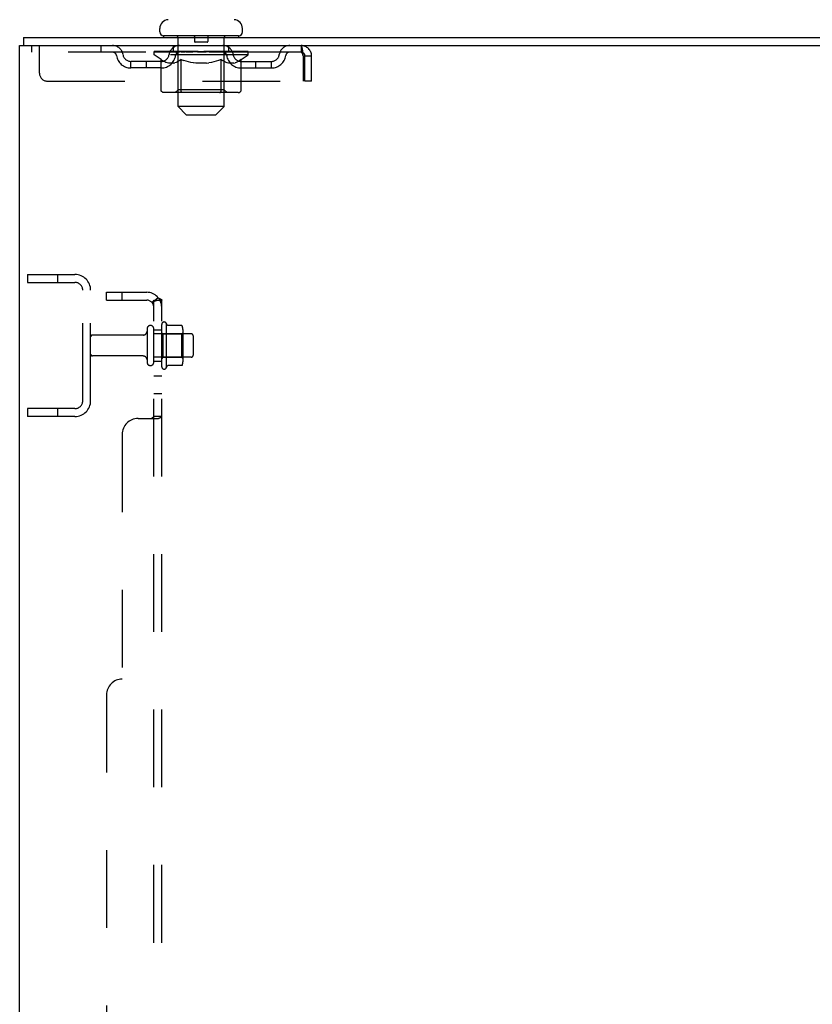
# Model space of a CAD drawing. Header units: inches. Extents: x 0 to 224, y 0 to 145.
# Tile 5 of 15: x 27 to 39, y 110 to 126. Entities that reach past the tile are written whole.
import ezdxf

# ---------------------------------------------------------------- set-up
doc = ezdxf.new("R2010")
doc.units = ezdxf.units.IN
doc.header["$LTSCALE"] = 12.302632
doc.header["$MEASUREMENT"] = 0
doc.linetypes.add('HIDDEN', pattern=[0.2, 0.1, -0.1])
doc.layers.get('0').update_dxf_attribs({"linetype": 'CONTINUOUS'})
doc.layers.add('DEFAULT_2', color=8, linetype='HIDDEN')
doc.layers.add('SUBPANELS', color=7, linetype='CONTINUOUS')

msp = doc.modelspace()

# ---------------------------------------------------------------- linework, layer by layer
at = {"color": 7, "linetype": 'Continuous'}
for p, q in [((29.02, 125.72), (29.02, 125.774)), ((30.33, 125.72), (30.33, 125.774)), ((26.863, 125.63), (26.863, 125.505)), ((26.863, 125.63), (50.55, 125.63)), ((29.08, 125.66), (29.08, 125.63)), ((30.27, 125.66), (29.08, 125.66)), ((30.27, 125.66), (30.27, 125.63)), ((26.8, 41.755), (26.8, 125.505)), ((26.8, 125.505), (50.55, 125.505))]:
    msp.add_line(p, q, dxfattribs=at)
for centre, radius, start, end in [((29.16, 125.774), 0.14, 92.9727, 180), ((30.19, 125.774), 0.14, 0, 87.0273), ((29.08, 125.72), 0.06, 180, 270), ((30.27, 125.72), 0.06, 270, 360)]:
    msp.add_arc(centre, radius, start, end, dxfattribs=at)
at = {"layer": 'DEFAULT_2', "color": 8, "linetype": 'HIDDEN'}
for p, q in [((29.31, 124.54), (29.31, 125.63)), ((29.57, 125.65), (29.57, 125.57)), ((29.77, 125.56), (29.58, 125.56)), ((29.78, 125.65), (29.78, 125.57)), ((30.04, 124.54), (30.04, 125.63)), ((26.988, 125.505), (26.988, 125.401)), ((31.258, 125.401), (26.988, 125.401)), ((27.113, 125.067), (27.113, 125.505)), ((28.088, 125.505), (28.088, 125.401)), ((28.932, 125.358), (28.932, 125.404)), ((28.932, 125.404), (29.288, 125.404)), ((29.04, 125.282), (28.932, 125.358)), ((30.419, 125.358), (28.932, 125.358)), ((28.933, 125.404), (28.933, 125.41)), ((29.073, 125.408), (28.933, 125.41)), ((28.943, 125.404), (28.943, 125.412)), ((28.954, 125.401), (28.954, 125.405)), ((28.964, 125.401), (28.964, 125.405)), ((28.965, 125.401), (28.965, 125.405)), ((28.977, 125.404), (28.977, 125.412)), ((28.996, 125.401), (28.996, 125.405)), ((28.998, 125.401), (28.998, 125.405)), ((29.031, 125.404), (29.031, 125.412)), ((29.049, 125.401), (29.049, 125.405)), ((29.052, 125.401), (29.052, 125.405)), ((29.073, 125.404), (29.073, 125.408)), ((29.106, 125.404), (29.106, 125.412)), ((29.107, 125.401), (29.107, 125.404)), ((29.108, 125.401), (29.108, 125.404)), ((29.111, 125.401), (29.111, 125.404)), ((29.12, 125.401), (29.12, 125.405)), ((29.121, 125.401), (29.121, 125.404)), ((29.125, 125.401), (29.125, 125.405)), ((29.128, 125.401), (29.128, 125.405)), ((29.132, 125.401), (29.132, 125.404)), ((29.151, 125.401), (29.151, 125.404)), ((29.169, 125.401), (29.169, 125.404)), ((29.171, 125.401), (29.171, 125.407)), ((29.197, 125.404), (29.197, 125.412)), ((29.197, 125.401), (29.197, 125.404)), ((29.209, 125.401), (29.209, 125.405)), ((29.214, 125.401), (29.214, 125.405)), ((29.222, 125.401), (29.222, 125.404)), ((29.238, 125.401), (29.238, 125.505)), ((29.238, 125.401), (29.238, 125.409)), ((29.258, 125.401), (29.258, 125.404)), ((29.261, 125.401), (29.261, 125.404)), ((29.288, 125.401), (29.288, 125.404)), ((29.367, 125.404), (29.301, 125.404)), ((29.304, 125.404), (29.304, 125.412)), ((29.309, 124.806), (29.309, 125.354)), ((29.312, 125.401), (29.312, 125.405)), ((29.317, 125.401), (29.317, 125.405)), ((29.324, 125.401), (29.324, 125.41)), ((29.332, 125.401), (29.332, 125.404)), ((29.343, 125.401), (29.343, 125.404)), ((29.367, 125.401), (29.367, 125.404)), ((29.454, 125.404), (29.392, 125.404)), ((29.416, 125.401), (29.416, 125.404)), ((29.421, 125.404), (29.421, 125.412)), ((29.425, 125.401), (29.425, 125.405)), ((29.428, 125.401), (29.428, 125.411)), ((29.432, 125.401), (29.432, 125.405)), ((29.441, 125.401), (29.441, 125.405)), ((29.454, 125.401), (29.454, 125.404)), ((29.549, 125.404), (29.491, 125.404)), ((29.507, 125.401), (29.507, 125.404)), ((29.541, 125.404), (29.675, 125.412)), ((29.546, 125.404), (29.546, 125.412)), ((29.547, 125.412), (29.546, 125.412)), ((29.547, 125.405), (29.547, 125.412)), ((29.547, 125.401), (29.547, 125.405)), ((29.549, 125.401), (29.549, 125.404)), ((29.552, 125.401), (29.552, 125.405)), ((29.553, 125.401), (29.553, 125.405)), ((29.647, 125.404), (29.596, 125.404)), ((29.604, 125.401), (29.604, 125.404)), ((29.647, 125.401), (29.647, 125.404)), ((29.672, 125.405), (29.672, 125.405)), ((29.672, 125.401), (29.672, 125.405)), ((29.672, 125.401), (29.672, 125.405)), ((29.675, 125.404), (29.675, 125.412)), ((29.675, 125.412), (29.81, 125.404)), ((29.678, 125.401), (29.678, 125.405)), ((29.678, 125.405), (29.679, 125.405)), ((29.679, 125.401), (29.679, 125.405)), ((29.703, 125.401), (29.703, 125.404)), ((29.703, 125.404), (29.754, 125.404)), ((29.746, 125.401), (29.746, 125.404)), ((29.797, 125.401), (29.797, 125.405)), ((29.799, 125.401), (29.799, 125.405)), ((29.802, 125.401), (29.802, 125.404)), ((29.802, 125.404), (29.859, 125.404)), ((29.804, 125.405), (29.804, 125.412)), ((29.804, 125.404), (29.804, 125.412)), ((29.804, 125.412), (29.804, 125.412)), ((29.804, 125.401), (29.804, 125.405)), ((29.843, 125.401), (29.843, 125.404)), ((29.896, 125.401), (29.896, 125.404)), ((29.896, 125.404), (29.959, 125.404)), ((29.91, 125.401), (29.91, 125.405)), ((29.919, 125.401), (29.919, 125.405)), ((29.922, 125.401), (29.922, 125.411)), ((29.925, 125.401), (29.925, 125.405)), ((29.93, 125.404), (29.93, 125.412)), ((29.935, 125.401), (29.935, 125.404)), ((29.984, 125.401), (29.984, 125.404)), ((29.984, 125.404), (30.049, 125.404)), ((30.008, 125.401), (30.008, 125.404)), ((30.019, 125.401), (30.019, 125.404)), ((30.027, 125.401), (30.027, 125.41)), ((30.033, 125.401), (30.033, 125.405)), ((30.039, 125.401), (30.039, 125.405)), ((30.041, 124.806), (30.041, 125.354)), ((30.047, 125.404), (30.047, 125.412)), ((30.062, 125.401), (30.062, 125.404)), ((30.062, 125.404), (30.291, 125.404)), ((30.09, 125.401), (30.09, 125.404)), ((30.092, 125.401), (30.092, 125.404)), ((30.113, 125.401), (30.113, 125.505)), ((30.113, 125.401), (30.113, 125.409)), ((30.129, 125.401), (30.129, 125.404)), ((30.137, 125.401), (30.137, 125.405)), ((30.142, 125.401), (30.142, 125.405)), ((30.153, 125.404), (30.153, 125.412)), ((30.153, 125.401), (30.153, 125.404)), ((30.179, 125.401), (30.179, 125.407)), ((30.181, 125.401), (30.181, 125.404)), ((30.2, 125.401), (30.2, 125.404)), ((30.219, 125.401), (30.219, 125.404)), ((30.223, 125.401), (30.223, 125.405)), ((30.226, 125.401), (30.226, 125.405)), ((30.23, 125.401), (30.23, 125.405)), ((30.23, 125.401), (30.23, 125.404)), ((30.24, 125.401), (30.24, 125.404)), ((30.243, 125.401), (30.243, 125.404)), ((30.243, 125.401), (30.243, 125.404)), ((30.245, 125.404), (30.245, 125.412)), ((30.299, 125.401), (30.299, 125.405)), ((30.302, 125.401), (30.302, 125.405)), ((30.311, 125.282), (30.419, 125.358)), ((30.319, 125.404), (30.319, 125.412)), ((30.352, 125.401), (30.352, 125.405)), ((30.354, 125.401), (30.354, 125.405)), ((30.374, 125.404), (30.374, 125.412)), ((30.385, 125.401), (30.385, 125.405)), ((30.386, 125.401), (30.386, 125.405)), ((30.397, 125.401), (30.397, 125.405)), ((30.407, 125.404), (30.407, 125.412)), ((30.419, 125.358), (30.419, 125.412)), ((31.258, 125.505), (31.258, 125.401)), ((31.261, 125.4), (31.258, 125.401)), ((28.561, 125.15), (28.561, 125.254)), ((29.044, 125.254), (28.561, 125.254)), ((28.811, 125.15), (28.811, 125.254)), ((29.04, 124.802), (29.04, 125.282)), ((29.04, 125.282), (29.06, 125.269)), ((29.079, 125.257), (29.059, 125.269)), ((29.099, 125.247), (29.079, 125.257)), ((29.118, 125.239), (29.098, 125.247)), ((29.137, 125.232), (29.117, 125.239)), ((29.156, 125.227), (29.137, 125.232)), ((29.241, 125.227), (29.156, 125.227)), ((29.241, 125.227), (29.26, 125.232)), ((29.28, 125.239), (29.26, 125.232)), ((29.299, 125.247), (29.279, 125.239)), ((29.318, 125.257), (29.298, 125.247)), ((29.338, 125.269), (29.318, 125.257)), ((29.357, 125.282), (29.337, 125.269)), ((29.357, 124.802), (29.357, 125.282)), ((29.357, 125.282), (29.398, 125.269)), ((29.437, 125.257), (29.397, 125.269)), ((29.476, 125.247), (29.436, 125.257)), ((29.514, 125.239), (29.475, 125.247)), ((29.552, 125.232), (29.513, 125.239)), ((29.59, 125.227), (29.551, 125.232)), ((29.761, 125.227), (29.59, 125.227)), ((29.761, 125.227), (29.799, 125.232)), ((29.837, 125.239), (29.799, 125.232)), ((29.876, 125.247), (29.837, 125.239)), ((29.914, 125.257), (29.875, 125.247)), ((29.953, 125.269), (29.914, 125.257)), ((29.993, 125.282), (29.953, 125.269)), ((29.993, 124.802), (29.993, 125.282)), ((29.993, 125.282), (30.013, 125.269)), ((30.033, 125.257), (30.013, 125.269)), ((30.052, 125.247), (30.033, 125.257)), ((30.071, 125.239), (30.052, 125.247)), ((30.09, 125.232), (30.071, 125.239)), ((30.109, 125.227), (30.09, 125.232)), ((30.195, 125.227), (30.109, 125.227)), ((30.195, 125.227), (30.214, 125.232)), ((30.233, 125.239), (30.214, 125.232)), ((30.252, 125.247), (30.233, 125.239)), ((30.272, 125.257), (30.252, 125.247)), ((30.291, 125.269), (30.271, 125.257)), ((30.311, 125.282), (30.291, 125.269)), ((30.307, 125.254), (30.79, 125.254)), ((30.311, 124.802), (30.311, 125.282)), ((30.54, 125.15), (30.54, 125.254)), ((30.79, 125.15), (30.79, 125.254)), ((31.291, 125.338), (31.291, 124.942)), ((31.321, 124.942), (31.321, 125.338)), ((31.425, 125.338), (31.321, 125.338)), ((31.425, 124.942), (31.425, 125.338)), ((29.044, 125.15), (28.561, 125.15)), ((30.307, 125.15), (30.79, 125.15)), ((27.238, 124.942), (31.291, 124.942)), ((31.425, 124.942), (31.321, 124.942)), ((30.261, 124.759), (29.09, 124.759)), ((29.309, 124.806), (29.263, 124.759)), ((30.041, 124.806), (29.309, 124.806)), ((29.968, 124.759), (29.971, 124.759)), ((29.977, 124.762), (29.98, 124.764)), ((29.98, 124.764), (29.983, 124.767)), ((30.041, 124.806), (30.088, 124.759)), ((29.44, 124.41), (29.31, 124.54)), ((30.04, 124.54), (29.31, 124.54)), ((29.91, 124.41), (30.04, 124.54)), ((29.44, 124.41), (29.91, 124.41)), ((26.925, 121.88), (26.925, 121.755)), ((26.925, 121.88), (27.675, 121.88)), ((27.401, 121.88), (27.401, 121.755)), ((26.925, 121.755), (27.675, 121.755)), ((27.8, 119.88), (27.8, 121.63)), ((27.925, 119.88), (27.925, 121.63)), ((28.819, 121.019), (28.819, 120.49)), ((28.925, 120.49), (28.925, 121.019)), ((29.05, 120.42), (29.05, 121.089)), ((29.12, 121.11), (29.12, 120.399)), ((29.365, 121.073), (29.147, 121.073)), ((29.386, 121.01), (29.386, 120.499)), ((28.757, 120.921), (27.955, 120.921)), ((29.52, 120.938), (28.925, 120.938)), ((29.07, 120.938), (29.05, 120.958)), ((29.07, 120.938), (29.07, 120.571)), ((29.07, 120.938), (29.366, 120.938)), ((29.366, 120.938), (29.386, 120.958)), ((29.366, 120.938), (29.366, 120.571)), ((29.55, 120.908), (29.55, 120.602)), ((28.757, 120.589), (27.955, 120.589)), ((29.52, 120.572), (28.925, 120.572)), ((29.07, 120.571), (29.05, 120.551)), ((29.07, 120.571), (29.366, 120.571)), ((29.366, 120.571), (29.386, 120.551)), ((29.365, 120.436), (29.147, 120.436)), ((26.925, 119.755), (26.925, 119.63)), ((27.675, 119.755), (26.925, 119.755)), ((27.401, 119.755), (27.401, 119.63)), ((27.675, 119.63), (26.925, 119.63))]:
    msp.add_line(p, q, dxfattribs=at)
for points in [[(31.258, 125.505), (31.261, 125.504), (31.263, 125.5), (31.265, 125.495), (31.268, 125.488), (31.27, 125.479), (31.272, 125.468), (31.275, 125.456), (31.277, 125.442), (31.279, 125.426), (31.282, 125.41), (31.284, 125.393), (31.287, 125.375), (31.289, 125.356), (31.291, 125.338)], [(31.261, 125.4), (31.263, 125.399), (31.265, 125.397), (31.268, 125.394), (31.27, 125.391), (31.272, 125.387), (31.275, 125.382), (31.277, 125.377), (31.279, 125.371), (31.282, 125.365), (31.284, 125.358), (31.287, 125.352), (31.289, 125.345), (31.291, 125.338)], [(29.09, 124.759), (29.084, 124.759), (29.078, 124.76), (29.072, 124.762), (29.066, 124.764), (29.061, 124.767), (29.056, 124.771), (29.051, 124.775), (29.047, 124.779), (29.044, 124.785), (29.042, 124.79), (29.04, 124.796), (29.04, 124.802)], [(29.382, 124.759), (29.379, 124.759), (29.376, 124.76), (29.374, 124.762), (29.371, 124.764), (29.368, 124.767), (29.365, 124.771), (29.363, 124.775), (29.361, 124.779), (29.36, 124.785), (29.358, 124.79), (29.358, 124.796), (29.357, 124.802)], [(29.971, 124.759), (29.974, 124.76), (29.977, 124.762)], [(29.983, 124.767), (29.985, 124.771), (29.987, 124.775), (29.989, 124.779), (29.991, 124.785)], [(29.985, 124.771), (29.987, 124.775), (29.989, 124.779)], [(29.991, 124.785), (29.992, 124.79), (29.993, 124.796), (29.993, 124.802)], [(29.992, 124.79), (29.993, 124.796), (29.993, 124.802)], [(30.261, 124.759), (30.267, 124.759), (30.273, 124.76), (30.279, 124.762), (30.284, 124.764), (30.29, 124.767), (30.295, 124.771), (30.299, 124.775), (30.303, 124.779), (30.306, 124.785), (30.309, 124.79), (30.31, 124.796), (30.311, 124.802)], [(29.147, 121.073), (29.146, 121.074), (29.144, 121.074), (29.143, 121.074), (29.143, 121.074), (29.142, 121.075), (29.141, 121.075), (29.141, 121.075), (29.14, 121.076), (29.14, 121.076), (29.14, 121.077), (29.139, 121.077), (29.139, 121.077), (29.139, 121.077), (29.139, 121.078), (29.138, 121.078), (29.138, 121.078), (29.138, 121.079), (29.138, 121.079)], [(29.374, 121.068), (29.373, 121.069), (29.372, 121.07), (29.371, 121.071), (29.37, 121.072), (29.368, 121.073), (29.366, 121.073), (29.365, 121.073)], [(29.138, 120.43), (29.138, 120.431), (29.138, 120.431), (29.138, 120.431), (29.139, 120.432), (29.139, 120.432), (29.139, 120.432), (29.139, 120.432), (29.14, 120.433), (29.14, 120.433), (29.14, 120.433), (29.141, 120.434), (29.141, 120.434), (29.142, 120.434), (29.143, 120.435), (29.143, 120.435), (29.144, 120.435), (29.146, 120.436), (29.147, 120.436)], [(29.374, 120.442), (29.373, 120.44), (29.372, 120.439), (29.371, 120.438), (29.37, 120.437), (29.368, 120.436), (29.366, 120.436), (29.365, 120.436)]]:
    msp.add_lwpolyline(points, dxfattribs=at)
for centre, radius, start, end in [((29.28, 125.63), 0.03, 0, 90), ((29.56, 125.65), 0.01, 0, 90), ((29.58, 125.57), 0.01, 180, 270), ((29.77, 125.57), 0.01, 270, 360), ((29.79, 125.65), 0.01, 90, 180), ((30.07, 125.63), 0.03, 90, 180), ((28.272, 125.338), 0.167, 8.0716, 90), ((28.272, 125.338), 0.0625, 7.9863, 90), ((28.561, 125.379), 0.125, 188.0716, 270), ((29.044, 125.379), 0.125, 270, 351.9284), ((29.333, 125.338), 0.167, 90, 171.9284), ((29.263, 125.354), 0.0466, 0, 90), ((29.332, 125.338), 0.0625, 90, 172.0137), ((30.018, 125.338), 0.167, 8.0716, 90), ((30.018, 125.338), 0.0625, 7.9863, 90), ((30.088, 125.354), 0.0466, 90, 180), ((30.307, 125.379), 0.125, 188.0716, 270), ((30.79, 125.379), 0.125, 270, 351.9284), ((31.079, 125.338), 0.167, 90, 171.9284), ((31.078, 125.338), 0.0625, 90, 172.0137), ((31.258, 125.338), 0.167, 0, 90), ((31.258, 125.338), 0.063, 0, 90), ((28.561, 125.379), 0.229, 187.9863, 270), ((29.044, 125.379), 0.229, 270, 352.0137), ((30.307, 125.379), 0.229, 187.9863, 270), ((30.79, 125.379), 0.229, 270, 352.0137), ((27.238, 125.067), 0.125, 180, 270), ((27.675, 121.63), 0.25, 0, 90), ((27.675, 121.63), 0.125, 0, 90), ((28.872, 121.019), 0.053, 0, 180), ((29.089, 121.089), 0.0384, 34.4497, 180), ((28.52, 120.755), 0.698, 27.6814, 30.6631), ((29.245, 121.01), 0.141, 0, 23.95), ((27.955, 120.891), 0.03, 90, 180), ((28.757, 120.983), 0.0625, 270, 360), ((29.52, 120.908), 0.03, 0, 90), ((27.955, 120.619), 0.03, 180, 270), ((28.757, 120.526), 0.0625, 0, 90), ((29.52, 120.602), 0.03, 270, 360), ((28.872, 120.49), 0.053, 180, 360), ((29.089, 120.42), 0.0384, 180, 325.5503), ((28.52, 120.755), 0.698, 329.3369, 332.3186), ((29.245, 120.499), 0.141, 336.05, 360), ((27.675, 119.88), 0.25, 270, 360), ((27.675, 119.88), 0.125, 270, 360)]:
    msp.add_arc(centre, radius, start, end, dxfattribs=at)
for centre, major_axis, ratio, start_param, end_param in [((29.675, 125.412), (0.743, 0.008), 0.059247, 9.249624, 9.431866), ((29.675, 125.412), (0.744, 0), 0.060167, -3.084065, -2.96706), ((28.88, 125.398), (0.232, 0.002), 0.059247, 0.251393, 1.295349), ((29.675, 125.412), (0.743, 0.015), 0.056515, 2.79136, 2.965893), ((28.96, 125.398), (0.232, -0.002), 0.059247, 0.601702, 1.645657), ((29.675, 125.412), (0.743, -0.008), 0.059247, -2.966439, -2.791906), ((28.88, 125.391), (0.232, 0.005), 0.056515, 1.199244, 1.294804), ((28.96, 125.391), (0.232, 0), 0.060167, 1.549477, 1.645036), ((28.909, 125.391), (0.232, 0.002), 0.059247, 1.16236, 1.374323), ((28.964, 125.393), (0.192, 0.002), 0.059247, 1.051627, 1.625044), ((28.941, 125.393), (0.192, 0.004), 0.056515, 0.876548, 1.449966), ((29.009, 125.393), (0.192, 0), 0.060167, 1.226781, 1.800198), ((28.876, 125.398), (0.232, 0.005), 0.056515, 0.076315, 1.120271), ((29.675, 125.412), (0.743, 0.022), 0.052059, 2.616423, 2.790956), ((29.034, 125.398), (0.232, -0.005), 0.056515, 0.77678, 1.820736), ((29.675, 125.412), (0.743, -0.015), 0.056515, -2.79136, -2.616827), ((28.876, 125.391), (0.232, 0.007), 0.052059, 1.024308, 1.119867), ((29.034, 125.391), (0.232, -0.002), 0.059247, 1.724631, 1.82019), ((28.94, 125.393), (0.192, 0.006), 0.052059, 0.701611, 1.275029), ((29.074, 125.393), (0.192, -0.002), 0.059247, 1.401935, 1.975352), ((29.675, 125.412), (0.743, 0.029), 0.046022, 2.441677, 2.61621), ((29.127, 125.398), (0.232, -0.007), 0.052059, 0.951717, 1.995673), ((29.675, 125.412), (0.743, -0.022), 0.052059, -2.616423, -2.441891), ((28.896, 125.398), (0.232, 0.007), 0.052059, -0.098622, 0.945334), ((28.896, 125.391), (0.232, 0.009), 0.046022, 0.849561, 0.945121), ((29.127, 125.391), (0.232, -0.005), 0.056515, 1.899709, 1.995269), ((28.962, 125.393), (0.192, 0.007), 0.046022, 0.526865, 1.100283), ((29.157, 125.393), (0.192, -0.004), 0.056515, 1.577013, 2.150431), ((28.909, 125.398), (0.232, 0), 0.060167, 0.426548, 0.780915), ((29.675, 125.412), (0.743, 0.034), 0.038593, 2.267147, 2.44168), ((29.236, 125.398), (0.232, -0.009), 0.046022, 1.126463, 2.170419), ((28.94, 125.398), (0.232, 0.009), 0.046022, -0.273368, 0.770588), ((29.675, 125.412), (0.743, -0.029), 0.046022, -2.441677, -2.267144), ((28.94, 125.391), (0.232, 0.011), 0.038593, 0.675031, 0.77059), ((29.236, 125.391), (0.232, -0.007), 0.052059, 2.074646, 2.170205), ((29.005, 125.393), (0.192, 0.009), 0.038593, 0.352335, 0.925752), ((29.256, 125.393), (0.192, -0.006), 0.052059, 1.75195, 2.325367), ((29.675, 125.412), (0.743, 0.039), 0.030002, 2.09283, 2.267363), ((29.359, 125.398), (0.232, -0.011), 0.038593, 1.300994, 2.344949), ((29.675, 125.412), (0.743, -0.034), 0.038593, -2.267147, -2.092614), ((29.006, 125.398), (0.232, 0.011), 0.038593, -0.447899, 0.596057), ((29.006, 125.391), (0.232, 0.012), 0.030002, 0.500714, 0.596274), ((29.359, 125.391), (0.232, -0.009), 0.046022, 2.249392, 2.344952), ((29.069, 125.393), (0.192, 0.01), 0.030002, 0.178018, 0.751436), ((29.368, 125.393), (0.192, -0.007), 0.046022, 1.926696, 2.500114), ((29.092, 125.398), (0.232, 0.012), 0.030002, -0.622215, 0.421741), ((29.675, 125.412), (0.743, 0.042), 0.020513, 1.918702, 2.093235), ((29.492, 125.398), (0.232, -0.012), 0.030002, 1.47531, 2.519266), ((29.675, 125.412), (0.743, -0.039), 0.030002, -2.09283, -1.918297), ((29.092, 125.391), (0.232, 0.013), 0.020513, 0.326586, 0.422146), ((29.492, 125.391), (0.232, -0.011), 0.038593, 2.423923, 2.519482), ((29.151, 125.393), (0.192, 0.011), 0.020513, 0.00389, 0.577307), ((29.489, 125.393), (0.192, -0.009), 0.038593, 2.101227, 2.674644), ((29.196, 125.398), (0.232, 0.013), 0.020513, -0.796343, 0.247613), ((29.675, 125.412), (0.743, 0.044), 0.010411, 1.744712, 1.919245), ((29.63, 125.398), (0.232, -0.013), 0.020513, 1.649438, 2.693394), ((29.675, 125.412), (0.743, -0.042), 0.020513, -1.918702, -1.744169), ((29.196, 125.391), (0.232, 0.014), 0.010411, 0.152596, 0.248156), ((29.63, 125.391), (0.232, -0.012), 0.030002, 2.598239, 2.693799), ((29.249, 125.393), (0.192, 0.011), 0.010411, 6.113086, 6.686503), ((29.615, 125.393), (0.192, -0.01), 0.030002, 2.275543, 2.848961), ((29.315, 125.398), (0.232, 0.014), 0.010411, -0.970333, -0.000837), ((29.769, 125.398), (0.232, -0.014), 0.010411, 1.823428, 2.867384), ((29.675, 125.412), (0.743, -0.044), 0.010411, -1.744712, -1.570179), ((29.769, 125.391), (0.232, -0.013), 0.020513, 2.772368, 2.867927), ((29.744, 125.393), (0.192, -0.011), 0.020513, 2.449671, 3.023089), ((29.581, 125.398), (0.232, 0.014), 0.010411, 0.274209, 1.318165), ((29.48, 125.393), (0.192, 0.011), 0.010411, -0.000452, 0.517932), ((29.445, 125.391), (0.232, 0.014), 0.010411, 0.099676, 0.195236), ((29.675, 125.412), (0.743, 0.044), 0.010411, -1.571413, -1.39688), ((29.906, 125.391), (0.232, -0.014), 0.010411, 2.946357, 3.041917), ((29.87, 125.393), (0.192, -0.011), 0.010411, 2.623661, 3.142044), ((29.721, 125.398), (0.232, 0.013), 0.020513, 0.448199, 1.492154), ((29.607, 125.393), (0.192, 0.011), 0.020513, 0.118504, 0.691921), ((29.581, 125.391), (0.232, 0.013), 0.020513, 0.273666, 0.369225), ((29.675, 125.412), (0.743, 0.042), 0.020513, -1.397424, -1.222891), ((30.036, 125.398), (0.232, -0.014), 0.010411, -3.140756, -2.17126), ((29.675, 125.412), (0.743, -0.044), 0.010411, 1.222347, 1.39688), ((29.859, 125.398), (0.232, 0.012), 0.030002, 0.622327, 1.666283), ((29.735, 125.393), (0.192, 0.01), 0.030002, 0.292632, 0.86605), ((30.102, 125.393), (0.192, -0.011), 0.010411, 2.738275, 3.311692), ((30.154, 125.398), (0.232, -0.013), 0.020513, 2.89398, 3.937936), ((29.721, 125.391), (0.232, 0.012), 0.030002, 0.447794, 0.543354), ((30.154, 125.391), (0.232, -0.014), 0.010411, 2.893437, 2.988996), ((29.991, 125.398), (0.232, 0.011), 0.038593, 0.796643, 1.840599), ((29.675, 125.412), (0.743, 0.039), 0.030002, -1.223295, -1.048762), ((29.675, 125.412), (0.743, -0.042), 0.020513, 1.048358, 1.222891), ((29.862, 125.393), (0.192, 0.009), 0.038593, 0.466948, 1.040366), ((30.2, 125.393), (0.192, -0.011), 0.020513, 2.564285, 3.137703), ((30.258, 125.398), (0.232, -0.012), 0.030002, 2.719852, 3.763807), ((30.114, 125.398), (0.232, 0.009), 0.046022, 0.971174, 2.01513), ((29.859, 125.391), (0.232, 0.011), 0.038593, 0.62211, 0.71767), ((30.258, 125.391), (0.232, -0.013), 0.020513, 2.719447, 2.815007), ((29.675, 125.412), (0.743, 0.034), 0.038593, -1.048979, -0.874446), ((29.675, 125.412), (0.743, -0.039), 0.030002, 0.874229, 1.048762), ((29.983, 125.393), (0.192, 0.007), 0.046022, 0.641479, 1.214897), ((30.224, 125.398), (0.232, 0.007), 0.052059, 1.14592, 2.189876), ((30.282, 125.393), (0.192, -0.01), 0.030002, 2.390157, 2.963574), ((30.345, 125.398), (0.232, -0.011), 0.038593, 2.545535, 3.589491), ((30.094, 125.393), (0.192, 0.006), 0.052059, 0.816225, 1.389643), ((29.991, 125.391), (0.232, 0.009), 0.046022, 0.796641, 0.892201), ((30.345, 125.391), (0.232, -0.012), 0.030002, 2.545319, 2.640878), ((30.317, 125.398), (0.232, 0.005), 0.056515, 1.320857, 2.364813), ((29.675, 125.412), (0.743, 0.029), 0.046022, -0.874448, -0.699915), ((29.675, 125.412), (0.743, -0.034), 0.038593, 0.699913, 0.874446), ((30.411, 125.398), (0.232, -0.009), 0.046022, 2.371005, 3.41496), ((30.345, 125.393), (0.192, -0.009), 0.038593, 2.21584, 2.789258), ((30.193, 125.393), (0.192, 0.004), 0.056515, 0.991162, 1.564579), ((30.39, 125.398), (0.232, 0.002), 0.059247, 1.495935, 2.539891), ((30.455, 125.398), (0.232, -0.007), 0.052059, 2.196258, 3.240214), ((30.389, 125.393), (0.192, -0.007), 0.046022, 2.04131, 2.614727), ((30.114, 125.391), (0.232, 0.007), 0.052059, 0.971387, 1.066947), ((30.411, 125.391), (0.232, -0.011), 0.038593, 2.371002, 2.466562), ((30.442, 125.398), (0.232, 0), 0.060167, 1.671089, 2.715045), ((30.475, 125.398), (0.232, -0.005), 0.056515, 2.021322, 3.065278), ((30.277, 125.393), (0.192, 0.002), 0.059247, 1.16624, 1.739658), ((29.675, 125.412), (0.743, 0.022), 0.052059, -0.699702, -0.525169), ((29.675, 125.412), (0.743, -0.029), 0.046022, 0.525382, 0.699915), ((30.47, 125.398), (0.232, -0.002), 0.059247, 1.846243, 2.890199), ((30.41, 125.393), (0.192, -0.006), 0.052059, 1.866564, 2.439981), ((30.342, 125.393), (0.192, 0), 0.060167, 1.341394, 1.914812), ((30.409, 125.393), (0.192, -0.004), 0.056515, 1.691627, 2.265045), ((30.386, 125.393), (0.192, -0.002), 0.059247, 1.516549, 2.089966), ((30.224, 125.391), (0.232, 0.005), 0.056515, 1.146324, 1.241883), ((30.455, 125.391), (0.232, -0.009), 0.046022, 2.196472, 2.292031), ((29.675, 125.412), (0.743, 0.015), 0.056515, -0.524765, -0.350233), ((29.675, 125.412), (0.743, -0.022), 0.052059, 0.350636, 0.525169), ((30.317, 125.391), (0.232, 0.002), 0.059247, 1.321402, 1.416962), ((30.475, 125.391), (0.232, -0.007), 0.052059, 2.021726, 2.117285), ((29.675, 125.412), (0.743, 0.008), 0.059247, -0.349687, -0.175154), ((29.675, 125.412), (0.743, -0.015), 0.056515, 0.1757, 0.350233), ((30.39, 125.391), (0.232, 0), 0.060167, 1.496556, 1.592116), ((30.47, 125.391), (0.232, -0.005), 0.056515, 1.846789, 1.942348), ((30.442, 125.391), (0.232, -0.002), 0.059247, 1.67171, 1.76727), ((29.675, 125.412), (0.744, 0), 0.060167, -0.174533, 0), ((29.675, 125.412), (0.743, -0.008), 0.059247, 0.000621, 0.175154)]:
    msp.add_ellipse(centre, major_axis=major_axis, ratio=ratio, start_param=start_param, end_param=end_param, dxfattribs=at)
at = {"layer": 'SUBPANELS', "color": 8, "linetype": 'HIDDEN'}
for p, q in [((28.175, 121.473), (28.175, 121.598)), ((28.175, 121.598), (28.813, 121.598)), ((28.175, 121.473), (28.813, 121.473)), ((28.425, 121.473), (28.425, 121.598)), ((28.996, 121.512), (28.9, 121.433)), ((28.925, 49.786), (28.925, 121.473)), ((28.925, 121.473), (29.05, 121.473)), ((29.05, 49.786), (29.05, 121.473)), ((28.925, 121.005), (29.05, 121.005)), ((28.925, 120.505), (29.05, 120.505)), ((28.925, 120.276), (29.05, 120.276)), ((28.925, 119.995), (29.05, 119.995)), ((28.675, 119.598), (28.996, 119.598)), ((28.911, 119.618), (28.915, 119.621)), ((28.925, 119.634), (29.05, 119.634)), ((28.999, 119.6), (29.001, 119.602)), ((28.425, 119.348), (28.425, 115.473)), ((28.175, 115.223), (28.175, 56.036))]:
    msp.add_line(p, q, dxfattribs=at)
for points in [[(28.907, 121.446), (28.911, 121.45), (28.913, 121.452), (28.915, 121.455), (28.917, 121.457), (28.919, 121.46), (28.921, 121.462), (28.923, 121.465), (28.924, 121.467), (28.925, 121.469), (28.925, 121.471), (28.925, 121.473)], [(28.921, 121.45), (28.921, 121.45), (28.921, 121.45), (28.921, 121.45), (28.922, 121.451), (28.922, 121.451), (28.922, 121.451), (28.923, 121.451), (28.923, 121.452), (28.924, 121.452), (28.924, 121.452), (28.925, 121.453), (28.926, 121.453), (28.926, 121.453), (28.927, 121.454), (28.928, 121.454), (28.928, 121.454), (28.929, 121.455), (28.93, 121.455), (28.93, 121.456), (28.931, 121.456), (28.932, 121.456), (28.933, 121.457), (28.934, 121.457), (28.934, 121.457), (28.935, 121.458), (28.936, 121.458), (28.937, 121.459), (28.938, 121.459), (28.938, 121.459), (28.939, 121.46), (28.94, 121.46), (28.941, 121.461), (28.942, 121.461), (28.943, 121.461), (28.944, 121.462), (28.945, 121.462), (28.946, 121.463), (28.947, 121.463), (28.948, 121.463), (28.949, 121.464), (28.95, 121.464), (28.951, 121.465), (28.952, 121.465), (28.953, 121.465), (28.954, 121.466), (28.955, 121.466), (28.956, 121.466), (28.957, 121.467), (28.958, 121.467), (28.959, 121.467), (28.96, 121.468), (28.961, 121.468), (28.962, 121.468), (28.963, 121.469), (28.964, 121.469), (28.965, 121.469), (28.966, 121.47), (28.967, 121.47), (28.968, 121.47), (28.969, 121.47), (28.97, 121.471), (28.971, 121.471), (28.972, 121.471), (28.973, 121.471), (28.974, 121.471), (28.975, 121.472), (28.976, 121.472), (28.977, 121.472), (28.977, 121.472), (28.978, 121.472), (28.979, 121.473), (28.98, 121.473), (28.981, 121.473), (28.982, 121.473), (28.982, 121.473), (28.983, 121.473), (28.984, 121.473), (28.984, 121.473), (28.985, 121.473), (28.985, 121.473)], [(28.985, 121.473), (28.985, 121.473), (28.985, 121.473), (28.985, 121.473), (28.985, 121.473), (28.985, 121.473), (28.984, 121.473), (28.984, 121.473), (28.983, 121.473), (28.983, 121.473), (28.982, 121.473)], [(28.996, 121.512), (28.999, 121.509), (29.001, 121.507), (29.004, 121.505), (29.008, 121.503), (29.012, 121.501), (29.016, 121.499), (29.02, 121.497), (29.027, 121.494)], [(29.027, 121.494), (29.031, 121.492), (29.034, 121.49), (29.038, 121.489), (29.041, 121.487), (29.044, 121.485), (29.046, 121.483), (29.048, 121.481), (29.049, 121.479), (29.05, 121.477), (29.05, 121.475), (29.05, 121.473)], [(28.9, 121.433), (28.899, 121.433), (28.899, 121.434), (28.899, 121.435), (28.9, 121.436), (28.9, 121.437), (28.901, 121.439), (28.902, 121.44), (28.904, 121.442), (28.905, 121.444), (28.907, 121.446)], [(28.925, 121.453), (28.925, 121.453), (28.924, 121.452), (28.924, 121.452), (28.923, 121.452), (28.923, 121.451), (28.922, 121.451), (28.922, 121.451), (28.922, 121.451), (28.921, 121.45), (28.921, 121.45)], [(28.9, 119.598), (28.899, 119.6), (28.899, 119.602), (28.899, 119.604), (28.9, 119.606), (28.9, 119.607), (28.901, 119.609), (28.902, 119.611), (28.904, 119.612), (28.905, 119.614), (28.907, 119.615), (28.909, 119.617)], [(28.9, 119.598), (28.899, 119.6), (28.899, 119.602), (28.899, 119.604)], [(28.9, 119.606), (28.9, 119.607), (28.901, 119.609), (28.902, 119.611), (28.904, 119.612)], [(28.905, 119.614), (28.907, 119.615), (28.909, 119.617), (28.911, 119.618)], [(28.915, 119.621), (28.917, 119.623), (28.919, 119.624), (28.921, 119.626)], [(28.919, 119.624), (28.921, 119.626), (28.923, 119.627), (28.924, 119.629), (28.925, 119.631), (28.925, 119.632), (28.925, 119.634)], [(28.923, 119.627), (28.924, 119.629), (28.925, 119.631), (28.925, 119.632), (28.925, 119.634)], [(28.996, 119.598), (28.999, 119.6), (29.001, 119.602), (29.004, 119.604), (29.008, 119.605), (29.012, 119.607), (29.016, 119.609)], [(29.016, 119.609), (29.024, 119.612), (29.027, 119.614)], [(29.027, 119.614), (29.031, 119.615), (29.034, 119.617), (29.038, 119.619), (29.041, 119.621), (29.044, 119.623), (29.046, 119.625), (29.048, 119.627), (29.049, 119.629)], [(29.041, 119.621), (29.044, 119.623), (29.046, 119.625), (29.048, 119.627), (29.049, 119.629), (29.05, 119.63), (29.05, 119.632), (29.05, 119.634)], [(29.05, 119.63), (29.05, 119.632), (29.05, 119.634)]]:
    msp.add_lwpolyline(points, dxfattribs=at)
for centre, radius, start, end in [((28.813, 121.361), 0.237, 0, 90), ((28.813, 121.361), 0.112, 0, 90), ((28.675, 119.348), 0.25, 90, 180), ((28.425, 115.223), 0.25, 90, 180)]:
    msp.add_arc(centre, radius, start, end, dxfattribs=at)

doc.saveas('drawing.dxf')
